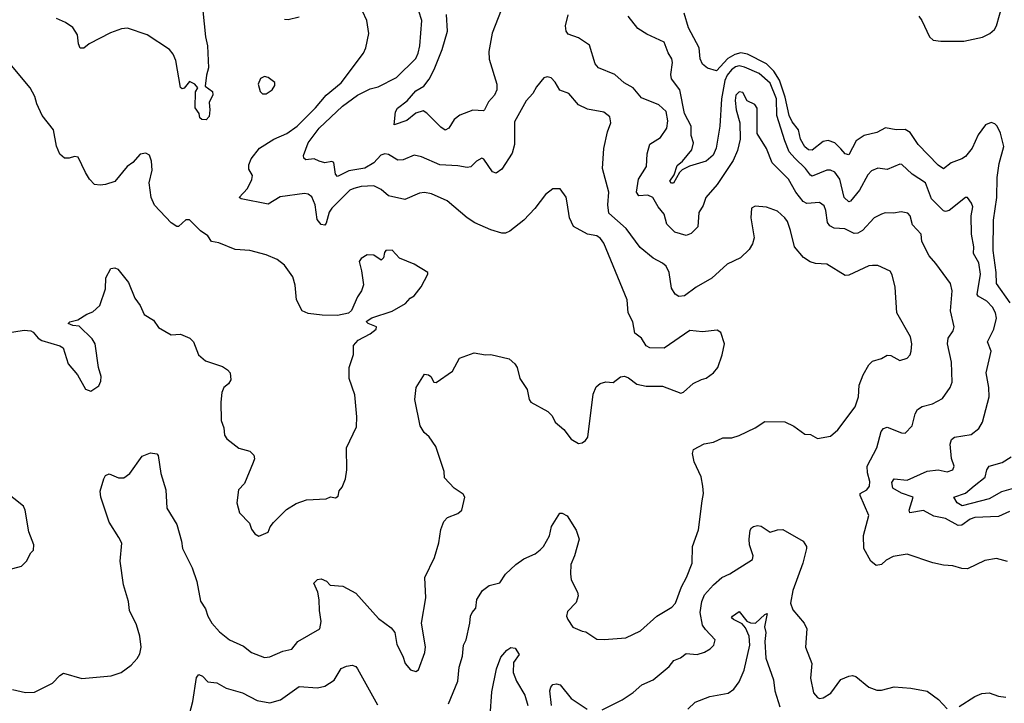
# Model space of a CAD drawing. Extents: x 2133489 to 2292442, y 756223 to 916462.
# Tile 101 of 256: x 2147605 to 2152997, y 848057 to 851799. Entities that reach past the tile are written whole.
import ezdxf

# ---------------------------------------------------------------- set-up
doc = ezdxf.new("R2010")
doc.units = 0

msp = doc.modelspace()

# ---------------------------------------------------------------- linework, layer by layer
at = {"layer": '0CON20XD'}
for points in [[(2150274.2, 851935.8), (2150191.8, 851725), (2150174.6, 851625), (2150176.7, 851583.3), (2150217.2, 851445), (2150218.2, 851415), (2150204.3, 851385.7), (2150171.8, 851348.2), (2150150, 851305), (2150145, 851300.6), (2150085.8, 851304.2), (2150015, 851276.2), (2149985, 851253.3), (2149955, 851204.2), (2149935, 851193.8), (2149910.3, 851210.3), (2149835, 851287.5), (2149815, 851299.2), (2149775, 851286.4), (2149725, 851246.9), (2149655, 851223.3), (2149662.9, 851295), (2149673.3, 851315), (2149726, 851354), (2149775, 851409.2), (2149817.9, 851435), (2149847.4, 851472.6), (2149875, 851525.6), (2149918.3, 851635), (2149947.1, 851735), (2149943.1, 851826.9)], [(2147565, 848133.3), (2147635.6, 848115.6), (2147685, 848117.8), (2147785, 848167.5), (2147825, 848210), (2147845, 848222), (2147945, 848192.5), (2148105, 848207.1), (2148161.2, 848225), (2148215, 848266.2), (2148247.9, 848302.1), (2148262.3, 848327.7), (2148269.2, 848365), (2148263.1, 848425), (2148245, 848486.2), (2148205.8, 848565), (2148200.8, 848615), (2148172.5, 848705), (2148154.2, 848835.8), (2148163.9, 848933.9), (2148148, 848965), (2148095, 849048.8), (2148048.9, 849185), (2148045, 849217.5), (2148065, 849286), (2148075, 849304), (2148095, 849314), (2148145, 849290.8), (2148175, 849291.4), (2148207.5, 849315), (2148275, 849410), (2148321.7, 849428.3), (2148355, 849422.5), (2148363, 849413), (2148377.5, 849315), (2148404.3, 849225), (2148410, 849125), (2148465.4, 849035.4), (2148490.6, 848945), (2148495.7, 848905), (2148548.7, 848798.7), (2148574.6, 848724.6), (2148595, 848616), (2148621.4, 848575), (2148634.4, 848535), (2148656.4, 848496.4), (2148698.9, 848448.9), (2148753.8, 848405), (2148829.7, 848369.7), (2148873.8, 848335), (2148945, 848307.5), (2148975, 848310.8), (2149045, 848343.3), (2149095, 848354.2), (2149127.5, 848395), (2149248, 848465), (2149255.5, 848504.5), (2149245.8, 848565.8), (2149245.7, 848624.3), (2149237.5, 848665), (2149214.7, 848715), (2149235, 848734.5), (2149255, 848738.6), (2149285.4, 848725.4), (2149305, 848703.8), (2149375, 848698.8), (2149445, 848660), (2149570.5, 848520.5), (2149639.7, 848469.7), (2149660, 848445), (2149669.5, 848379.5), (2149703.8, 848315), (2149716.7, 848275), (2149745, 848241.2), (2149775, 848231.2), (2149788.8, 848241.2), (2149824.3, 848335), (2149826.5, 848366.5), (2149805.7, 848495.7), (2149829.2, 848635), (2149822.9, 848745), (2149875.7, 848855), (2149900, 848935), (2149911.5, 849008.5), (2149928.3, 849051.7), (2149947.5, 849075), (2150004.3, 849095.7), (2150026.4, 849113.6), (2150042, 849185), (2150032.7, 849202.7), (2149983.8, 849235), (2149930.5, 849290.5), (2149930, 849325), (2149883.6, 849463.6), (2149846.7, 849515), (2149819.7, 849539.7), (2149798.6, 849575), (2149769.5, 849720.5), (2149776.2, 849785), (2149822.2, 849857.8), (2149843.3, 849855), (2149856.2, 849845), (2149872.5, 849815), (2149885, 849813.3), (2149975.7, 849874.3), (2150014.1, 849945.9), (2150094.1, 849975.9), (2150155, 849963.8), (2150185, 849966.7), (2150285, 849942.5), (2150316.2, 849915), (2150329.2, 849895), (2150344, 849835), (2150384, 849775), (2150395, 849720), (2150403.3, 849705), (2150497.5, 849655), (2150520.7, 849630.7), (2150536.7, 849595), (2150585.7, 849555.7), (2150625, 849503.3), (2150665, 849480), (2150685, 849482.5), (2150703.9, 849496.1), (2150715.8, 849514.2), (2150745, 849750), (2150761.3, 849788.7), (2150783.2, 849806.8), (2150815, 849817.5), (2150855, 849813.3), (2150895, 849843.8), (2150917.7, 849847.7), (2150938.8, 849838.8), (2150984.2, 849804.2), (2151035, 849792), (2151125, 849793.8), (2151225, 849753.8), (2151240.5, 849759.5), (2151292.7, 849807.3), (2151338.8, 849828.8), (2151365, 849836), (2151405, 849866.2), (2151428.6, 849895), (2151452, 849965), (2151464.2, 850025), (2151445, 850087.5), (2151425, 850098.8), (2151345, 850090.8), (2151275, 850098), (2151135, 850001.2), (2151055, 850002), (2151035, 850013.8), (2151010, 850055), (2150972.9, 850082.9), (2150963.5, 850145), (2150936.7, 850195), (2150932.2, 850265), (2150803.6, 850575), (2150785, 850601.9), (2150766, 850616), (2150713.8, 850625), (2150637.6, 850667.6), (2150615.6, 850715), (2150603.6, 850796.4), (2150596.8, 850826.8), (2150565, 850873.3), (2150525, 850873.8), (2150485, 850841.2), (2150426, 850765), (2150365, 850701.2), (2150288.8, 850641.2), (2150265, 850631.2), (2150245, 850631.2), (2150185, 850648), (2150097.6, 850687.6), (2150055, 850714), (2149945, 850808.1), (2149860, 850845), (2149822.6, 850852.6), (2149795, 850849.2), (2149714.6, 850814.6), (2149625.4, 850835.4), (2149585, 850870), (2149545, 850889.6), (2149475.5, 850885.5), (2149433.8, 850875), (2149413.5, 850865), (2149315, 850767.1), (2149300, 850745), (2149283.3, 850685), (2149275, 850673.8), (2149255, 850678), (2149233.8, 850705), (2149222.9, 850785), (2149205, 850829.4), (2149185, 850843.5), (2149165, 850847.3), (2149031.1, 850828.9), (2148965, 850789.5), (2148817.7, 850817.7), (2148806.7, 850825), (2148853.1, 850875), (2148876, 850924), (2148880, 850945), (2148860.2, 850980.2), (2148858.9, 851005), (2148872.2, 851037.8), (2148917.5, 851095), (2148995.8, 851145), (2149067.1, 851175), (2149125, 851215.4), (2149225, 851315.4), (2149282.3, 851385), (2149365, 851453.6), (2149486.9, 851615), (2149500, 851645), (2149516.8, 851723.2), (2149505.8, 851794.2), (2149481.4, 851845)], [(2148608, 851848), (2148621.6, 851705), (2148634, 851655), (2148639.1, 851535), (2148627.5, 851495), (2148620, 851435), (2148660, 851405), (2148663, 851387), (2148642.5, 851345), (2148646.7, 851305), (2148641.7, 851268.3), (2148625, 851250), (2148601.7, 851251.7), (2148591.7, 851261.7), (2148587.5, 851285), (2148566.4, 851316.4), (2148567, 851403), (2148580, 851425), (2148563.3, 851445), (2148535, 851461.2), (2148505, 851423.3), (2148495, 851420), (2148485, 851427.5), (2148459.4, 851575), (2148445, 851610.8), (2148425, 851635.6), (2148303.3, 851715), (2148195, 851752.5), (2148162.1, 851747.9), (2148102.4, 851727.6), (2147984.3, 851665.7), (2147955, 851643.3), (2147935, 851643.3), (2147925.8, 851665.8), (2147921.1, 851715), (2147896.3, 851756.3), (2147855, 851783.1), (2147806, 851805)], [(2150653.3, 849005), (2150668.8, 848955), (2150644, 848865), (2150622.7, 848817.3), (2150620.9, 848765), (2150625, 848733.3), (2150660, 848665), (2150662.9, 848645), (2150651.7, 848608.3), (2150605, 848560), (2150600, 848535), (2150606, 848515), (2150635, 848473.3), (2150685, 848451.2), (2150705, 848448.8), (2150765, 848408.8), (2150805, 848406.2), (2150925, 848416), (2151005, 848454.2), (2151095, 848534.4), (2151176.3, 848583.7), (2151196.9, 848605), (2151229.1, 848695), (2151257.3, 848745), (2151288.6, 848825), (2151290, 848915), (2151322.7, 849007.3), (2151341.9, 849165), (2151350, 849205), (2151346.7, 849245), (2151336.4, 849296.4), (2151298.8, 849378.8), (2151288.8, 849425), (2151294.4, 849445.6), (2151353.4, 849476.6), (2151405, 849485.8), (2151455, 849510), (2151505, 849510.8), (2151545, 849522.5), (2151632.5, 849565), (2151685, 849600), (2151795, 849597.5), (2151845, 849573.3), (2151905, 849530), (2151935, 849527.5), (2151975, 849506.7), (2152045, 849520), (2152085, 849553.8), (2152179.8, 849680.2), (2152199.5, 849735), (2152201.7, 849798.3), (2152224.2, 849855), (2152255, 849910), (2152275, 849929.2), (2152325, 849944), (2152355, 849962.5), (2152375, 849960), (2152425, 849934), (2152465, 849946), (2152482.5, 849965), (2152487.5, 849985), (2152491.4, 850025), (2152483.2, 850063.2), (2152409.2, 850195), (2152398.9, 850335), (2152382.3, 850402.3), (2152371.7, 850421.7), (2152305, 850452.5), (2152275, 850454.2), (2152255, 850452), (2152145, 850401.2), (2152125, 850398.8), (2152025, 850460), (2151963.9, 850463.9), (2151933.9, 850473.9), (2151897, 850497), (2151848, 850555), (2151826.7, 850645), (2151809.4, 850695), (2151795.6, 850715), (2151755, 850750.6), (2151695, 850772.9), (2151632.5, 850777.5), (2151612, 850768), (2151609.2, 850715), (2151627.1, 850605), (2151618.7, 850571.3), (2151599.7, 850540.3), (2151552.5, 850495), (2151479.7, 850460.3), (2151395, 850383.8), (2151308.8, 850335), (2151245, 850287.1), (2151215, 850284.3), (2151195, 850296), (2151175, 850330), (2151160.9, 850415), (2151145, 850449.2), (2151125, 850466.9), (2151073.5, 850493.5), (2151002.4, 850552.4), (2150925.9, 850655.9), (2150830.5, 850740.5), (2150825.4, 850785), (2150831.2, 850855), (2150796.5, 850985), (2150803.6, 851093.6), (2150823.8, 851185), (2150842.5, 851235), (2150836.9, 851266.9), (2150803.2, 851293.2), (2150715, 851308.9), (2150665, 851333.1), (2150612, 851395), (2150562.4, 851412.4), (2150537.6, 851457.6), (2150515, 851480), (2150493.9, 851486.1), (2150475, 851481.2), (2150435, 851431.2), (2150415.4, 851394.6), (2150377.8, 851355), (2150315, 851240), (2150313.8, 851115), (2150302.4, 851067.6), (2150245, 850980.8), (2150215, 850958.8), (2150195, 850966.2), (2150146.2, 851035), (2150135, 851040), (2150105.9, 851024.1), (2150075, 850994), (2150055, 850989.2), (2150005, 850998.1), (2149905, 851003.8), (2149805, 851047.3), (2149765, 851057.8), (2149705, 851031.4), (2149675, 851029.4), (2149625, 851061.2), (2149605, 851064.6), (2149583, 851057), (2149545, 851014.7), (2149495, 850985.6), (2149408.2, 850971.8), (2149345, 850941.1), (2149335, 850952.5), (2149325, 851017.5), (2149315, 851022), (2149275, 851014.4), (2149244.4, 851024.4), (2149216.9, 851036.9), (2149171.4, 851031.4), (2149160.6, 851040.6), (2149158.6, 851055), (2149184.8, 851125.2), (2149244.7, 851205), (2149372.3, 851325), (2149454.8, 851385.2), (2149525, 851420), (2149568.5, 851431.5), (2149668.6, 851481.4), (2149773.8, 851586.2), (2149787.8, 851615), (2149796.7, 851655), (2149807.3, 851795), (2149791.2, 851845)], [(2152528.7, 851818.7), (2152545.6, 851795), (2152587.5, 851705), (2152606.8, 851686.8), (2152650.5, 851680.5), (2152775, 851680.7), (2152877.2, 851702.8), (2152917.6, 851722.4), (2152944.4, 851745.6), (2152954.3, 851765), (2152987.6, 851882.4)], [(2149135, 851812.9), (2149075, 851797.1), (2149055, 851800.6)], [(2153015, 848834.2), (2152955, 848850), (2152891.5, 848838.5), (2152795, 848792.5), (2152765.6, 848795.6), (2152715, 848810), (2152665, 848813.3), (2152605, 848826.9), (2152465, 848873.3), (2152388.6, 848861.4), (2152349.7, 848840.3), (2152325, 848816.2), (2152295, 848812), (2152265.7, 848835.7), (2152227.1, 848905), (2152226.7, 848975), (2152255.7, 849085), (2152207.1, 849195), (2152207.5, 849205), (2152245.3, 849224.7), (2152259.6, 849245), (2152261.7, 849271.7), (2152248.1, 849318.1), (2152247.1, 849355), (2152298.9, 849455), (2152322.1, 849545), (2152335, 849560.6), (2152355, 849568.1), (2152435, 849537.1), (2152455, 849536), (2152492.9, 849575), (2152508.7, 849641.3), (2152522, 849665), (2152547.5, 849682.5), (2152604.6, 849695.4), (2152658.6, 849725), (2152701.4, 849785), (2152711.9, 849815), (2152708.8, 849925), (2152685.6, 850025), (2152690.6, 850055), (2152717.1, 850095), (2152723.2, 850116.8), (2152703.5, 850205), (2152712.2, 850315), (2152703.1, 850355), (2152623.1, 850465), (2152586.1, 850506.1), (2152545.6, 850585), (2152542.5, 850625), (2152495, 850675.7), (2152482.3, 850725), (2152469.6, 850739.6), (2152432.9, 850747.1), (2152389.7, 850740.3), (2152345, 850741.4), (2152325, 850734.4), (2152285, 850713.5), (2152220.5, 850645), (2152195, 850631.1), (2152175, 850628.8), (2152124, 850654), (2152065, 850657.1), (2152040.9, 850670.9), (2152028.5, 850688.5), (2152019.2, 850755), (2152009.8, 850779.8), (2151985, 850798.5), (2151915, 850793.3), (2151895, 850803.5), (2151856.2, 850855), (2151815, 850925.6), (2151725.5, 851015), (2151695, 851094), (2151644.4, 851175), (2151644.5, 851315), (2151630.8, 851335), (2151589.6, 851355), (2151565, 851400.8), (2151545, 851404.3), (2151526.7, 851385), (2151523.6, 851356.4), (2151528.4, 851305), (2151548.9, 851235), (2151550.9, 851145), (2151536.7, 851083.3), (2151512.3, 851027.7), (2151425, 850897.1), (2151362.2, 850825), (2151348, 850782), (2151325, 850742.5), (2151319.4, 850665), (2151282.2, 850627.8), (2151255, 850617.1), (2151192.5, 850635), (2151149.8, 850679.8), (2151134.5, 850735), (2151100.9, 850775), (2151072.2, 850825), (2151045, 850837.5), (2150995.4, 850835.4), (2150982.2, 850855), (2150993.1, 850925), (2151037.1, 850995), (2151041.5, 851065), (2151055, 851116.7), (2151115, 851154.5), (2151149.4, 851205), (2151155.3, 851245.3), (2151145, 851295.7), (2151105, 851333.1), (2151010.9, 851370.9), (2150965, 851426), (2150915, 851452.9), (2150865, 851498.1), (2150775, 851536), (2150757, 851557), (2150725, 851660), (2150665, 851699.2), (2150608.9, 851718.9), (2150597.1, 851735), (2150594.2, 851764.2), (2150609.4, 851825)], [(2153025, 849107.1), (2152965, 849078.9), (2152835, 849073.9), (2152810.6, 849065), (2152765, 849032.3), (2152745, 849030), (2152675, 849069.1), (2152610.9, 849080.9), (2152555, 849112), (2152480.1, 849100.1), (2152475.4, 849115), (2152498.2, 849185), (2152435, 849207.3), (2152387.1, 849235), (2152381.3, 849265), (2152395, 849286.5), (2152465, 849278), (2152575, 849327.4), (2152635, 849334.1), (2152685, 849323.8), (2152716, 849335), (2152722.9, 849355), (2152707.7, 849397.7), (2152701.6, 849475), (2152708.7, 849501.3), (2152725, 849513.6), (2152815, 849527.8), (2152858, 849562), (2152878.6, 849595), (2152913.9, 849735), (2152913.2, 849785), (2152898.2, 849865), (2152926.1, 849985), (2152905.9, 850035), (2152940.4, 850105), (2152955.4, 850165), (2152949.2, 850195), (2152932.9, 850225), (2152902.5, 850257.5), (2152855, 850284.6), (2152848.9, 850295), (2152867.5, 850405), (2152858.6, 850468.6), (2152828.7, 850518.7), (2152829.6, 850555), (2152817.1, 850625), (2152815.6, 850724.4), (2152824.2, 850775), (2152818, 850795), (2152795, 850826.2), (2152785, 850826.2), (2152695, 850754.3), (2152675, 850748.6), (2152665, 850752.9), (2152599.1, 850819.1), (2152565.8, 850905.8), (2152493.2, 850953.2), (2152436.3, 851006.3), (2152425, 851008.6), (2152355, 850979.2), (2152305, 850986.2), (2152269.4, 850970.6), (2152250.1, 850949.9), (2152204.4, 850865.6), (2152155.7, 850805), (2152145, 850801.9), (2152121.1, 850825), (2152097.2, 850925), (2152068.9, 850965), (2152045, 850974.6), (2152025, 850974.5), (2151945, 850942), (2151935, 850947.1), (2151908.9, 850985), (2151849.9, 851039.9), (2151818.1, 851075), (2151794.4, 851135), (2151751.6, 851275), (2151748.8, 851365), (2151715, 851451.3), (2151655, 851504), (2151575, 851538.9), (2151545, 851545.8), (2151525, 851540.8), (2151502.8, 851525), (2151479.3, 851495), (2151466, 851465), (2151447.7, 851365), (2151439.4, 851215), (2151418.9, 851095), (2151402.1, 851057.9), (2151365, 851024.7), (2151272.5, 850997.5), (2151232.6, 850977.4), (2151217.6, 850962.4), (2151185, 850904.7), (2151174.2, 850904.2), (2151165.4, 850915), (2151189.7, 850950.3), (2151205, 851000.9), (2151235.5, 851025), (2151285, 851085.6), (2151294.7, 851124.7), (2151281.5, 851165), (2151282.5, 851215), (2151245.3, 851285.3), (2151220.7, 851415), (2151174.4, 851475), (2151171.7, 851498.3), (2151180.6, 851565), (2151176.9, 851585), (2151157, 851617), (2151134.4, 851675), (2151038.6, 851718.6), (2150990, 851750), (2150937.6, 851817.6)], [(2153029.9, 850249.9), (2152953.9, 850355), (2152952.2, 850415), (2152936.1, 850535), (2152939, 850701), (2152957, 850825), (2152957.5, 850935), (2152968.9, 851011.1), (2152994.1, 851104.1), (2152977, 851177), (2152958.5, 851215), (2152945, 851228.9), (2152925, 851235.6), (2152895, 851223.5), (2152855, 851169.1), (2152821.7, 851095), (2152785, 851050.2), (2152765, 851036.5), (2152706.5, 851015), (2152665, 850981.5), (2152635, 851003.1), (2152524.9, 851114.9), (2152481.4, 851181.4), (2152455, 851197.1), (2152405, 851196.5), (2152346.4, 851206.4), (2152298.6, 851181.4), (2152230, 851165), (2152186.2, 851135), (2152145, 851059.4), (2152125, 851063.8), (2152102.3, 851092.3), (2152069.3, 851125), (2152032.6, 851137.4), (2152005, 851132), (2151945, 851084.6), (2151925, 851085.5), (2151905, 851102.7), (2151881.2, 851145), (2151870.3, 851195), (2151835, 851240), (2151818.4, 851275), (2151797, 851375), (2151766.8, 851466.8), (2151735, 851517), (2151695, 851556.7), (2151590.7, 851610.7), (2151555, 851617.3), (2151521.9, 851608.1), (2151483.1, 851586.9), (2151420.5, 851519.5), (2151372.5, 851532.5), (2151344.4, 851554.4), (2151332, 851585), (2151326.9, 851645), (2151268.5, 851755), (2151243.5, 851835)], [(2147842.3, 850002.3), (2147870, 849915), (2147921.4, 849855), (2147965.8, 849775.8), (2147995, 849766.2), (2148038.8, 849795), (2148049.4, 849820.6), (2148050, 849845), (2148037.1, 849895), (2148018.8, 850025), (2148001.7, 850051.7), (2147930.7, 850120.7), (2147895, 850124.2), (2147870, 850135), (2147880, 850145), (2147923.9, 850156.1), (2147972.3, 850187.7), (2148005, 850200), (2148043.3, 850235), (2148073.8, 850325), (2148076.7, 850385), (2148103.6, 850436.4), (2148125, 850440), (2148143, 850433), (2148200.7, 850360.7), (2148236, 850275), (2148264.2, 850234.2), (2148285.8, 850185.8), (2148337.5, 850155), (2148365, 850113.8), (2148433.9, 850073.9), (2148485, 850078), (2148536.1, 850056.1), (2148555.7, 850035.7), (2148584.2, 849964.2), (2148622.3, 849932.3), (2148715, 849900), (2148743, 849883), (2148756.7, 849865), (2148761.7, 849828.3), (2148747.5, 849805), (2148723.3, 849785), (2148711.7, 849758.3), (2148706.2, 849705), (2148708.8, 849605), (2148723.3, 849565), (2148726.2, 849525), (2148738.8, 849505), (2148805, 849453.3), (2148865, 849436.7), (2148887.5, 849415), (2148890, 849395), (2148883.3, 849375), (2148835, 849260), (2148803.6, 849226.4), (2148793.8, 849155), (2148809.3, 849099.3), (2148863.6, 849043.6), (2148875, 849010), (2148892.5, 848985), (2148915, 848972.5), (2148965.9, 848994.1), (2148976.4, 849023.6), (2148995, 849047.5), (2149065, 849118.8), (2149118.8, 849151.2), (2149175, 849171.2), (2149283, 849177), (2149307, 849187), (2149335, 849182.5), (2149349.3, 849190.7), (2149355, 849220), (2149370.7, 849239.3), (2149388.8, 849285), (2149396, 849335), (2149394.2, 849455), (2149448.8, 849571.2), (2149452, 849625), (2149440.8, 849745), (2149408.8, 849835), (2149408.8, 849895), (2149433, 849967), (2149432.5, 850015), (2149457.5, 850045), (2149525, 850078.8), (2149556.2, 850105), (2149558, 850118), (2149512.5, 850135), (2149502.3, 850147.7), (2149533.4, 850166.6), (2149645, 850204.3), (2149717.5, 850245), (2149742.5, 850275), (2149765, 850287.5), (2149804.1, 850335.9), (2149840, 850405), (2149840, 850415), (2149765, 850460), (2149684.3, 850494.3), (2149645, 850538), (2149610, 850535), (2149602, 850525), (2149596.7, 850495), (2149585, 850483.3), (2149545, 850510), (2149508.3, 850511.7), (2149475, 850492.5), (2149463.3, 850475), (2149476.7, 850425), (2149487, 850347), (2149476.7, 850315), (2149455, 850282.5), (2149422.3, 850207.7), (2149405, 850192), (2149345, 850180), (2149260.7, 850180.7), (2149185, 850190), (2149152.5, 850205), (2149120, 850265), (2149113.1, 850345), (2149100.7, 850390.7), (2149054.3, 850454.3), (2149015.6, 850485.6), (2148955, 850511.9), (2148865, 850535.8), (2148785, 850540.6), (2148695, 850578), (2148655, 850584), (2148635, 850616.2), (2148595, 850642.5), (2148535, 850702.9), (2148515, 850703.1), (2148475, 850666), (2148465, 850666.2), (2148435, 850686.2), (2148342.7, 850782.7), (2148323.8, 850825), (2148313.8, 850905), (2148330, 850975), (2148326.7, 851025), (2148315, 851057.5), (2148295, 851067.5), (2148265, 851062.5), (2148225, 851017.5), (2148193.3, 850995), (2148125, 850912.5), (2148075, 850897.5), (2148045, 850892.5), (2148015, 850897.5), (2147986.7, 850925), (2147965, 850962.5), (2147925, 851046.2), (2147905, 851050), (2147875, 851040), (2147850.7, 851040.7), (2147825, 851063.3), (2147805.8, 851105.8), (2147789.2, 851195), (2147727.5, 851275), (2147697.9, 851337.9), (2147687.6, 851377.6), (2147662, 851425), (2147505, 851613.3)], [(2148955, 851392.5), (2148987.5, 851415), (2149001.7, 851438.3), (2149002.5, 851455), (2148965, 851482.5), (2148945, 851487.5), (2148923.6, 851476.4), (2148910, 851445), (2148922.5, 851405), (2148935, 851393.3), (2148955, 851392.5)], [(2147515, 850080.4), (2147628.8, 850098.8), (2147665.8, 850095.8), (2147679.2, 850089.2), (2147705.8, 850055.8), (2147725, 850042), (2147824.1, 850014.1), (2147842.3, 850002.3)], [(2153045, 849232.8), (2152982.5, 849215), (2152913.7, 849176.3), (2152767.4, 849137.4), (2152740, 849155), (2152720, 849185), (2152785, 849208.1), (2152832.3, 849247.7), (2152892.7, 849295), (2152901.2, 849335), (2152915.3, 849354.7), (2152985, 849374.7), (2153035, 849406.8)], [(2147375, 848744), (2147615, 848807.5), (2147642.5, 848835), (2147665, 848880), (2147680, 848895), (2147682.5, 848925), (2147653.8, 848995), (2147634.3, 849114.3), (2147625, 849136.2), (2147465, 849262)], [(2149953.5, 848055), (2150005, 848177.5), (2150010.9, 848255), (2150029.5, 848315), (2150035.5, 848374.5), (2150049.2, 848405), (2150070.8, 848495), (2150074.2, 848535), (2150082, 848555), (2150102.6, 848577.4), (2150108.6, 848625), (2150140, 848675), (2150175, 848701.2), (2150235, 848716.7), (2150265, 848763.3), (2150322.7, 848817.3), (2150365, 848848), (2150427.5, 848875), (2150455, 848896.7), (2150474.1, 848915.9), (2150505.7, 848974.3), (2150518, 849025), (2150563, 849097), (2150575, 849097.5), (2150603, 849083), (2150653.3, 849005)], [(2150795, 848022.2), (2150904.6, 848075.4), (2150965, 848115.7), (2151011.9, 848158.1), (2151073.6, 848186.4), (2151162.2, 848257.8), (2151187.9, 848292.1), (2151223.2, 848306.8), (2151255, 848329.2), (2151315, 848324.4), (2151355, 848336.9), (2151386.2, 848355), (2151406.2, 848375), (2151413.8, 848405), (2151360.4, 848460.4), (2151344.7, 848484.7), (2151331.3, 848555), (2151340, 848615), (2151355, 848651.1), (2151405, 848706.5), (2151450.8, 848745), (2151493.9, 848766.1), (2151618, 848845), (2151621.1, 848865), (2151601.8, 848925), (2151599.6, 848955), (2151605.6, 849005), (2151612, 849018), (2151624.4, 849025.6), (2151645, 849030.6), (2151665, 849026.9), (2151715, 848994.2), (2151755, 849007.5), (2151785, 849008.6), (2151895, 848944.2), (2151914.2, 848915), (2151914.2, 848905), (2151894.4, 848825), (2151838.5, 848675), (2151826.5, 848605), (2151838.9, 848568.9), (2151902, 848495), (2151915.6, 848465.6), (2151909.2, 848365), (2151942.5, 848275), (2151936.4, 848195), (2151952, 848115), (2151975, 848088.8), (2151985, 848084), (2152005, 848087.5), (2152046.8, 848113.2), (2152102.7, 848187.3), (2152145.7, 848205.7), (2152165, 848208.9), (2152185, 848203.1), (2152255, 848146.2), (2152299.2, 848129.2), (2152325, 848128.6), (2152393.2, 848146.8), (2152485, 848140), (2152575, 848123.3), (2152637.8, 848077.8), (2152685, 848026.2)], [(2151264.7, 848025.3), (2151305, 848063.5), (2151385, 848094.6), (2151485, 848112.2), (2151516, 848134), (2151545, 848174), (2151572.2, 848237.8), (2151604.3, 848375), (2151600, 848425), (2151579.6, 848469.6), (2151561.7, 848491.7), (2151514.2, 848515), (2151503.8, 848525), (2151508, 848535), (2151545, 848558.8), (2151587.2, 848507.2), (2151607.3, 848497.3), (2151634.6, 848495.4), (2151685, 848542.9), (2151698, 848548), (2151684.5, 848475), (2151690.4, 848445), (2151686, 848395), (2151690.8, 848305), (2151733.5, 848185), (2151740.6, 848125), (2151767.6, 848037.6)], [(2150180.9, 847989.1), (2150190.6, 848119.4), (2150216.1, 848245), (2150240.5, 848309.5), (2150272.4, 848347.6), (2150295, 848362.2), (2150318.1, 848358.1), (2150339.4, 848325), (2150309.9, 848280.1), (2150307.1, 848225), (2150325, 848178.6), (2150371, 848101), (2150386.9, 848045)], [(2148524.5, 847955), (2148553.3, 848066.7), (2148572.1, 848197.9), (2148585, 848215.7), (2148605.4, 848205.4), (2148635, 848174), (2148685, 848170), (2148735, 848140), (2148825, 848115.4), (2148905, 848073.1), (2148975, 848060.3), (2149033.6, 848076.4), (2149135, 848148.9), (2149235, 848141.5), (2149275, 848151.1), (2149326.6, 848183.4), (2149365, 848246.9), (2149395, 848260.8), (2149425, 848265.8), (2149445, 848258.8), (2149455, 848246.2), (2149565, 848049.2)], [(2150517.9, 848045), (2150508.9, 848125), (2150512.9, 848145), (2150525, 848160), (2150545, 848164.2), (2150565, 848157.5), (2150625, 848084.2), (2150712, 848025)], [(2152750.9, 848039.1), (2152836.2, 848095), (2152875, 848110), (2152915, 848114), (2152965, 848097.1), (2153005, 848091.2)]]:
    msp.add_lwpolyline(points, dxfattribs=at)

doc.saveas('drawing.dxf')
